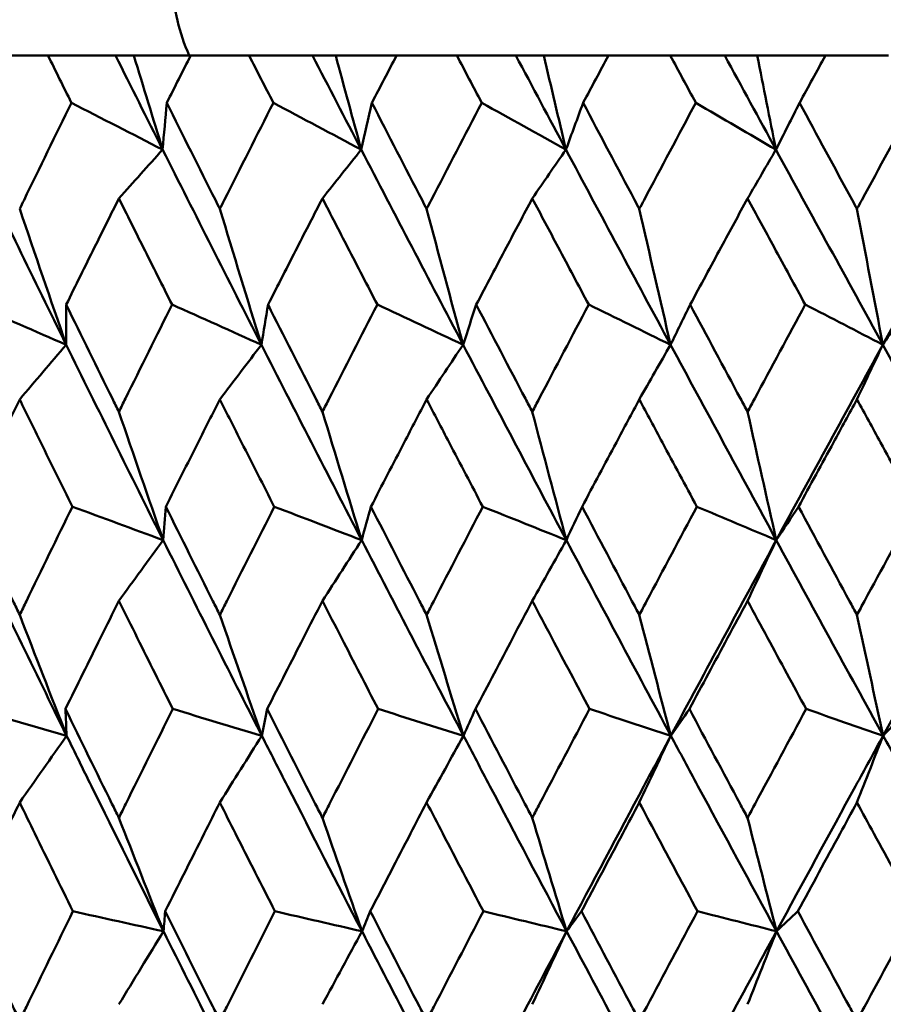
# Model space of a CAD drawing. Header units: millimetres. Extents: x 172 to 1631, y 500 to 2693.
# Tile 74 of 218: x 548.89 to 553.61, y 733.5 to 738.89. Entities that reach past the tile are written whole.
import ezdxf

# ---------------------------------------------------------------- set-up
doc = ezdxf.new("R2010")
doc.units = ezdxf.units.MM
doc.header["$LTSCALE"] = 10
doc.layers.add('Widoczne (ISO)', color=7, linetype='Continuous', lineweight=50)

msp = doc.modelspace()

# ---------------------------------------------------------------- linework, layer by layer
at = {"layer": 'Widoczne (ISO)'}
for p, q in [((549.0399, 738.6986), (548.7313, 738.6986)), ((549.0399, 738.6986), (549.4093, 738.6986)), ((549.4093, 738.6986), (549.5096, 738.6986)), ((549.5096, 738.6986), (549.8207, 738.6986)), ((550.1405, 738.6986), (549.8207, 738.6986)), ((550.1405, 738.6986), (550.4873, 738.6986)), ((550.4873, 738.6986), (550.6141, 738.6986)), ((550.6141, 738.6986), (550.9473, 738.6986)), ((551.2769, 738.6986), (550.9473, 738.6986)), ((551.2769, 738.6986), (551.5998, 738.6986)), ((551.5998, 738.6986), (551.7527, 738.6986)), ((551.7527, 738.6986), (552.1066, 738.6986)), ((552.4447, 738.6986), (552.1066, 738.6986)), ((552.4447, 738.6986), (552.7425, 738.6986)), ((552.7425, 738.6986), (552.9208, 738.6986)), ((552.9208, 738.6986), (553.294, 738.6986)), ((553.6394, 738.6986), (553.294, 738.6986))]:
    msp.add_line(p, q, dxfattribs=at)
msp.add_circle((559.2343, 768.6986), 50, dxfattribs=at)
msp.add_arc((550.7229, 739.1133), 1, 181.3146, 204.4982, dxfattribs=at)
for points, knots in [([(549.168, 738.4393), (549.1677, 738.4399), (549.1675, 738.4404), (549.1247, 738.5268), (549.0823, 738.6127), (549.0399, 738.6986)], [0.02951568, 0.02951568, 0.02951568, 0.02951568, 0.02969929, 0.02969929, 0.05939589, 0.05939589, 0.05939589, 0.05939589]), ([(549.8207, 738.6986), (549.7773, 738.6127), (549.734, 738.5268), (549.6905, 738.4404), (549.6902, 738.4399), (549.69, 738.4393)], [0, 0, 0, 0, 0.02969567, 0.02969567, 0.02988021, 0.02988021, 0.02988021, 0.02988021]), ([(550.273, 738.4393), (550.2727, 738.4399), (550.2725, 738.4404), (550.2282, 738.5268), (550.1843, 738.6127), (550.1405, 738.6986)], [0.02951568, 0.02951568, 0.02951568, 0.02951568, 0.02969929, 0.02969929, 0.05939589, 0.05939589, 0.05939589, 0.05939589]), ([(550.9473, 738.6986), (550.9025, 738.6127), (550.8578, 738.5268), (550.8129, 738.4404), (550.8127, 738.4399), (550.8124, 738.4393)], [0, 0, 0, 0, 0.02969567, 0.02969567, 0.02988021, 0.02988021, 0.02988021, 0.02988021]), ([(551.4134, 738.4393), (551.4131, 738.4399), (551.4128, 738.4404), (551.3673, 738.5268), (551.3221, 738.6127), (551.2769, 738.6986)], [0.02951568, 0.02951568, 0.02951568, 0.02951568, 0.02969929, 0.02969929, 0.05939589, 0.05939589, 0.05939589, 0.05939589]), ([(552.1066, 738.6986), (552.0606, 738.6127), (552.0147, 738.5268), (551.9686, 738.4404), (551.9683, 738.4399), (551.968, 738.4393)], [0, 0, 0, 0, 0.02969567, 0.02969567, 0.02988021, 0.02988021, 0.02988021, 0.02988021]), ([(552.5846, 738.4393), (552.5843, 738.4399), (552.5841, 738.4404), (552.5374, 738.5268), (552.491, 738.6127), (552.4447, 738.6986)], [0.02951568, 0.02951568, 0.02951568, 0.02951568, 0.02969929, 0.02969929, 0.05939589, 0.05939589, 0.05939589, 0.05939589]), ([(553.294, 738.6986), (553.247, 738.6127), (553.2001, 738.5268), (553.153, 738.4404), (553.1527, 738.4399), (553.1524, 738.4393)], [0, 0, 0, 0, 0.02969567, 0.02969567, 0.02988021, 0.02988021, 0.02988021, 0.02988021]), ([(548.8852, 737.8583), (548.8931, 737.8745), (548.9009, 737.8908), (548.9948, 738.0845), (549.0812, 738.2619), (549.168, 738.4393)], [0.0853813, 0.0853813, 0.0853813, 0.0853813, 0.09097809, 0.09097809, 0.15214536, 0.15214536, 0.15214536, 0.15214536]), ([(549.69, 738.4393), (549.7782, 738.262), (549.8668, 738.0847), (549.9638, 737.891), (549.972, 737.8746), (549.9802, 737.8583)], [0.0297954, 0.0297954, 0.0297954, 0.0297954, 0.09092493, 0.09092493, 0.09655955, 0.09655955, 0.09655955, 0.09655955]), ([(549.9802, 737.8583), (549.9884, 737.8745), (549.9965, 737.8908), (550.0938, 738.0845), (550.1832, 738.2619), (550.273, 738.4393)], [0.0853813, 0.0853813, 0.0853813, 0.0853813, 0.09097809, 0.09097809, 0.15214536, 0.15214536, 0.15214536, 0.15214536]), ([(550.8124, 738.4393), (550.9034, 738.262), (550.9948, 738.0847), (551.0949, 737.891), (551.1033, 737.8746), (551.1118, 737.8583)], [0.0297954, 0.0297954, 0.0297954, 0.0297954, 0.09092493, 0.09092493, 0.09655955, 0.09655955, 0.09655955, 0.09655955]), ([(551.1118, 737.8583), (551.1202, 737.8745), (551.1286, 737.8908), (551.2288, 738.0845), (551.3209, 738.2619), (551.4134, 738.4393)], [0.0853813, 0.0853813, 0.0853813, 0.0853813, 0.09097809, 0.09097809, 0.15214536, 0.15214536, 0.15214536, 0.15214536]), ([(551.968, 738.4393), (552.0616, 738.262), (552.1554, 738.0847), (552.2581, 737.891), (552.2667, 737.8746), (552.2754, 737.8583)], [0.0297954, 0.0297954, 0.0297954, 0.0297954, 0.09092493, 0.09092493, 0.09655955, 0.09655955, 0.09655955, 0.09655955]), ([(552.2754, 737.8583), (552.284, 737.8745), (552.2926, 737.8908), (552.3954, 738.0845), (552.4899, 738.2619), (552.5846, 738.4393)], [0.0853813, 0.0853813, 0.0853813, 0.0853813, 0.09097809, 0.09097809, 0.15214536, 0.15214536, 0.15214536, 0.15214536]), ([(553.1524, 738.4393), (553.248, 738.262), (553.3439, 738.0847), (553.4488, 737.891), (553.4576, 737.8746), (553.4665, 737.8583)], [0.0297954, 0.0297954, 0.0297954, 0.0297954, 0.09092493, 0.09092493, 0.09655955, 0.09655955, 0.09655955, 0.09655955]), ([(553.4665, 737.8583), (553.4753, 737.8745), (553.4841, 737.8908), (553.589, 738.0845), (553.6855, 738.2619), (553.7821, 738.4393)], [0.0853813, 0.0853813, 0.0853813, 0.0853813, 0.09097809, 0.09097809, 0.15214536, 0.15214536, 0.15214536, 0.15214536]), ([(549.4279, 737.916), (549.3836, 737.8271), (549.3394, 737.7382), (549.2433, 737.5444), (549.1915, 737.4396), (549.1398, 737.3347)], [0.03078053, 0.03078053, 0.03078053, 0.03078053, 0.06149921, 0.06149921, 0.09773041, 0.09773041, 0.09773041, 0.09773041]), ([(549.7187, 737.3347), (549.666, 737.4395), (549.6135, 737.5444), (549.5166, 737.7382), (549.4722, 737.8271), (549.4279, 737.916)], [0.02528165, 0.02528165, 0.02528165, 0.02528165, 0.06150593, 0.06150593, 0.09223152, 0.09223152, 0.09223152, 0.09223152]), ([(550.5417, 737.916), (550.4959, 737.8271), (550.4503, 737.7382), (550.3509, 737.5444), (550.2973, 737.4396), (550.2438, 737.3347)], [0.03078053, 0.03078053, 0.03078053, 0.03078053, 0.06149921, 0.06149921, 0.09773041, 0.09773041, 0.09773041, 0.09773041]), ([(550.842, 737.3347), (550.7877, 737.4395), (550.7334, 737.5444), (550.6334, 737.7382), (550.5875, 737.8271), (550.5417, 737.916)], [0.02528165, 0.02528165, 0.02528165, 0.02528165, 0.06150593, 0.06150593, 0.09223152, 0.09223152, 0.09223152, 0.09223152]), ([(551.6899, 737.916), (551.6428, 737.8271), (551.5958, 737.7382), (551.4936, 737.5444), (551.4384, 737.4396), (551.3833, 737.3347)], [0.03078053, 0.03078053, 0.03078053, 0.03078053, 0.06149921, 0.06149921, 0.09773041, 0.09773041, 0.09773041, 0.09773041]), ([(551.9985, 737.3347), (551.9427, 737.4395), (551.8869, 737.5444), (551.7841, 737.7382), (551.737, 737.8271), (551.6899, 737.916)], [0.02528165, 0.02528165, 0.02528165, 0.02528165, 0.06150593, 0.06150593, 0.09223152, 0.09223152, 0.09223152, 0.09223152]), ([(552.8678, 737.916), (552.8196, 737.8271), (552.7715, 737.7382), (552.6668, 737.5444), (552.6103, 737.4396), (552.5538, 737.3347)], [0.03078053, 0.03078053, 0.03078053, 0.03078053, 0.06149921, 0.06149921, 0.09773041, 0.09773041, 0.09773041, 0.09773041]), ([(553.1835, 737.3347), (553.1264, 737.4395), (553.0694, 737.5444), (552.9642, 737.7382), (552.916, 737.8271), (552.8678, 737.916)], [0.02528165, 0.02528165, 0.02528165, 0.02528165, 0.06150593, 0.06150593, 0.09223152, 0.09223152, 0.09223152, 0.09223152]), ([(549.1398, 737.3347), (549.2235, 737.1632), (549.3076, 736.9916), (549.404, 736.7958), (549.4159, 736.7716), (549.4279, 736.7473)], [0.02983351, 0.02983351, 0.02983351, 0.02983351, 0.0889495, 0.0889495, 0.09731113, 0.09731113, 0.09731113, 0.09731113]), ([(549.4279, 736.7473), (549.4398, 736.7715), (549.4517, 736.7956), (549.5483, 736.9914), (549.6333, 737.1631), (549.7187, 737.3347)], [0.0806421, 0.0806421, 0.0806421, 0.0806421, 0.08897282, 0.08897282, 0.14811965, 0.14811965, 0.14811965, 0.14811965]), ([(550.2438, 737.3347), (550.3305, 737.1632), (550.4174, 736.9916), (550.517, 736.7958), (550.5294, 736.7716), (550.5417, 736.7473)], [0.02983351, 0.02983351, 0.02983351, 0.02983351, 0.0889495, 0.0889495, 0.09731113, 0.09731113, 0.09731113, 0.09731113]), ([(550.5417, 736.7473), (550.554, 736.7715), (550.5663, 736.7956), (550.6661, 736.9914), (550.7539, 737.1631), (550.842, 737.3347)], [0.0806421, 0.0806421, 0.0806421, 0.0806421, 0.08897282, 0.08897282, 0.14811965, 0.14811965, 0.14811965, 0.14811965]), ([(551.3833, 737.3347), (551.4725, 737.1632), (551.562, 736.9916), (551.6645, 736.7958), (551.6772, 736.7716), (551.6899, 736.7473)], [0.02983351, 0.02983351, 0.02983351, 0.02983351, 0.0889495, 0.0889495, 0.09731113, 0.09731113, 0.09731113, 0.09731113]), ([(551.6899, 736.7473), (551.7025, 736.7715), (551.7152, 736.7956), (551.8178, 736.9914), (551.908, 737.1631), (551.9985, 737.3347)], [0.0806421, 0.0806421, 0.0806421, 0.0806421, 0.08897282, 0.08897282, 0.14811965, 0.14811965, 0.14811965, 0.14811965]), ([(552.5538, 737.3347), (552.6453, 737.1632), (552.7369, 736.9916), (552.8418, 736.7958), (552.8548, 736.7716), (552.8678, 736.7473)], [0.02983351, 0.02983351, 0.02983351, 0.02983351, 0.0889495, 0.0889495, 0.09731113, 0.09731113, 0.09731113, 0.09731113]), ([(552.8678, 736.7473), (552.8807, 736.7715), (552.8937, 736.7956), (552.9987, 736.9914), (553.091, 737.1631), (553.1835, 737.3347)], [0.0806421, 0.0806421, 0.0806421, 0.0806421, 0.08897282, 0.08897282, 0.14811965, 0.14811965, 0.14811965, 0.14811965]), ([(548.8852, 736.8156), (548.8469, 736.7372), (548.8087, 736.6587), (548.7136, 736.4629), (548.6568, 736.3455), (548.6001, 736.2282)], [0.03448054, 0.03448054, 0.03448054, 0.03448054, 0.06157222, 0.06157222, 0.10209717, 0.10209717, 0.10209717, 0.10209717]), ([(549.1732, 736.2282), (549.1154, 736.3455), (549.0578, 736.4629), (548.9619, 736.6587), (548.9235, 736.7372), (548.8852, 736.8156)], [0.02104899, 0.02104899, 0.02104899, 0.02104899, 0.0615671, 0.0615671, 0.08866561, 0.08866561, 0.08866561, 0.08866561]), ([(549.9802, 736.8156), (549.9406, 736.7372), (549.901, 736.6587), (549.8024, 736.4629), (549.7435, 736.3455), (549.6847, 736.2282)], [0.03448054, 0.03448054, 0.03448054, 0.03448054, 0.06157222, 0.06157222, 0.10209717, 0.10209717, 0.10209717, 0.10209717]), ([(550.2784, 736.2282), (550.2186, 736.3455), (550.1589, 736.4629), (550.0596, 736.6587), (550.0199, 736.7372), (549.9802, 736.8156)], [0.02104899, 0.02104899, 0.02104899, 0.02104899, 0.0615671, 0.0615671, 0.08866561, 0.08866561, 0.08866561, 0.08866561]), ([(551.1118, 736.8156), (551.0709, 736.7372), (551.0301, 736.6587), (550.9284, 736.4629), (550.8676, 736.3455), (550.807, 736.2282)], [0.03448054, 0.03448054, 0.03448054, 0.03448054, 0.06157222, 0.06157222, 0.10209717, 0.10209717, 0.10209717, 0.10209717]), ([(551.4189, 736.2282), (551.3574, 736.3455), (551.2959, 736.4629), (551.1936, 736.6587), (551.1527, 736.7372), (551.1118, 736.8156)], [0.02104899, 0.02104899, 0.02104899, 0.02104899, 0.0615671, 0.0615671, 0.08866561, 0.08866561, 0.08866561, 0.08866561]), ([(552.2754, 736.8156), (552.2335, 736.7372), (552.1916, 736.6587), (552.0872, 736.4629), (552.0248, 736.3455), (551.9625, 736.2282)], [0.03448054, 0.03448054, 0.03448054, 0.03448054, 0.06157222, 0.06157222, 0.10209717, 0.10209717, 0.10209717, 0.10209717]), ([(552.5903, 736.2282), (552.5272, 736.3455), (552.4643, 736.4629), (552.3593, 736.6587), (552.3174, 736.7372), (552.2754, 736.8156)], [0.02104899, 0.02104899, 0.02104899, 0.02104899, 0.0615671, 0.0615671, 0.08866561, 0.08866561, 0.08866561, 0.08866561]), ([(553.4665, 736.8156), (553.4236, 736.7372), (553.3808, 736.6587), (553.2742, 736.4629), (553.2104, 736.3455), (553.1467, 736.2282)], [0.03448054, 0.03448054, 0.03448054, 0.03448054, 0.06157222, 0.06157222, 0.10209717, 0.10209717, 0.10209717, 0.10209717]), ([(553.7879, 736.2282), (553.7236, 736.3455), (553.6593, 736.4629), (553.5522, 736.6587), (553.5093, 736.7372), (553.4665, 736.8156)], [0.02104899, 0.02104899, 0.02104899, 0.02104899, 0.0615671, 0.0615671, 0.08866561, 0.08866561, 0.08866561, 0.08866561]), ([(548.6001, 736.2282), (548.6826, 736.056), (548.7654, 735.8838), (548.8608, 735.6863), (548.873, 735.6611), (548.8852, 735.6359)], [0.02530969, 0.02530969, 0.02530969, 0.02530969, 0.08465152, 0.08465152, 0.09334823, 0.09334823, 0.09334823, 0.09334823]), ([(548.8852, 735.6359), (548.8974, 735.661), (548.9096, 735.6862), (549.0052, 735.8836), (549.089, 736.0559), (549.1732, 736.2282)], [0.07597559, 0.07597559, 0.07597559, 0.07597559, 0.08464777, 0.08464777, 0.14401425, 0.14401425, 0.14401425, 0.14401425]), ([(549.6847, 736.2282), (549.7702, 736.056), (549.8561, 735.8838), (549.9549, 735.6863), (549.9676, 735.6611), (549.9802, 735.6359)], [0.02530969, 0.02530969, 0.02530969, 0.02530969, 0.08465152, 0.08465152, 0.09334823, 0.09334823, 0.09334823, 0.09334823]), ([(549.9802, 735.6359), (549.9928, 735.661), (550.0055, 735.6862), (550.1045, 735.8836), (550.1913, 736.0559), (550.2784, 736.2282)], [0.07597559, 0.07597559, 0.07597559, 0.07597559, 0.08464777, 0.08464777, 0.14401425, 0.14401425, 0.14401425, 0.14401425]), ([(550.807, 736.2282), (550.8952, 736.056), (550.9838, 735.8838), (551.0857, 735.6863), (551.0987, 735.6611), (551.1118, 735.6359)], [0.02530969, 0.02530969, 0.02530969, 0.02530969, 0.08465152, 0.08465152, 0.09334823, 0.09334823, 0.09334823, 0.09334823]), ([(551.1118, 735.6359), (551.1248, 735.661), (551.1378, 735.6862), (551.2399, 735.8836), (551.3293, 736.0559), (551.4189, 736.2282)], [0.07597559, 0.07597559, 0.07597559, 0.07597559, 0.08464777, 0.08464777, 0.14401425, 0.14401425, 0.14401425, 0.14401425]), ([(551.9625, 736.2282), (552.0531, 736.056), (552.1441, 735.8838), (552.2487, 735.6863), (552.262, 735.6611), (552.2754, 735.6359)], [0.02530969, 0.02530969, 0.02530969, 0.02530969, 0.08465152, 0.08465152, 0.09334823, 0.09334823, 0.09334823, 0.09334823]), ([(552.2754, 735.6359), (552.2887, 735.661), (552.3021, 735.6862), (552.4068, 735.8836), (552.4984, 736.0559), (552.5903, 736.2282)], [0.07597559, 0.07597559, 0.07597559, 0.07597559, 0.08464777, 0.08464777, 0.14401425, 0.14401425, 0.14401425, 0.14401425]), ([(553.1467, 736.2282), (553.2394, 736.056), (553.3323, 735.8838), (553.4392, 735.6863), (553.4528, 735.6611), (553.4665, 735.6359)], [0.02530969, 0.02530969, 0.02530969, 0.02530969, 0.08465152, 0.08465152, 0.09334823, 0.09334823, 0.09334823, 0.09334823]), ([(553.4665, 735.6359), (553.4801, 735.661), (553.4937, 735.6862), (553.6007, 735.8836), (553.6942, 736.0559), (553.7879, 736.2282)], [0.07597559, 0.07597559, 0.07597559, 0.07597559, 0.08464777, 0.08464777, 0.14401425, 0.14401425, 0.14401425, 0.14401425]), ([(549.4279, 735.7129), (549.3943, 735.6452), (549.3608, 735.5776), (549.2632, 735.3802), (549.1993, 735.2504), (549.1356, 735.1207)], [0.03825175, 0.03825175, 0.03825175, 0.03825175, 0.06160817, 0.06160817, 0.10638617, 0.10638617, 0.10638617, 0.10638617]), ([(549.723, 735.1207), (549.6581, 735.2504), (549.5933, 735.3801), (549.4951, 735.5775), (549.4615, 735.6452), (549.4279, 735.7129)], [0.01681985, 0.01681985, 0.01681985, 0.01681985, 0.06159108, 0.06159108, 0.08495433, 0.08495433, 0.08495433, 0.08495433]), ([(550.5417, 735.7129), (550.507, 735.6452), (550.4724, 735.5776), (550.3715, 735.3802), (550.3054, 735.2504), (550.2394, 735.1207)], [0.03825175, 0.03825175, 0.03825175, 0.03825175, 0.06160817, 0.06160817, 0.10638617, 0.10638617, 0.10638617, 0.10638617]), ([(550.8465, 735.1207), (550.7795, 735.2504), (550.7126, 735.3801), (550.6112, 735.5775), (550.5764, 735.6452), (550.5417, 735.7129)], [0.01681985, 0.01681985, 0.01681985, 0.01681985, 0.06159108, 0.06159108, 0.08495433, 0.08495433, 0.08495433, 0.08495433]), ([(551.6899, 735.7129), (551.6542, 735.6452), (551.6186, 735.5776), (551.5148, 735.3802), (551.4467, 735.2504), (551.3788, 735.1207)], [0.03825175, 0.03825175, 0.03825175, 0.03825175, 0.06160817, 0.06160817, 0.10638617, 0.10638617, 0.10638617, 0.10638617]), ([(552.0031, 735.1207), (551.9342, 735.2504), (551.8656, 735.3801), (551.7613, 735.5775), (551.7256, 735.6452), (551.6899, 735.7129)], [0.01681985, 0.01681985, 0.01681985, 0.01681985, 0.06159108, 0.06159108, 0.08495433, 0.08495433, 0.08495433, 0.08495433]), ([(552.8678, 735.7129), (552.8313, 735.6452), (552.7948, 735.5776), (552.6885, 735.3802), (552.6188, 735.2504), (552.5492, 735.1207)], [0.03825175, 0.03825175, 0.03825175, 0.03825175, 0.06160817, 0.06160817, 0.10638617, 0.10638617, 0.10638617, 0.10638617]), ([(553.1882, 735.1207), (553.1178, 735.2504), (553.0476, 735.3801), (552.9409, 735.5775), (552.9043, 735.6452), (552.8678, 735.7129)], [0.01681985, 0.01681985, 0.01681985, 0.01681985, 0.06159108, 0.06159108, 0.08495433, 0.08495433, 0.08495433, 0.08495433]), ([(549.1356, 735.1207), (549.22, 734.9477), (549.3048, 734.7747), (549.4026, 734.5761), (549.4153, 734.5505), (549.4279, 734.5249)], [0.02053386, 0.02053386, 0.02053386, 0.02053386, 0.08016461, 0.08016461, 0.08898694, 0.08898694, 0.08898694, 0.08898694]), ([(549.4279, 734.5249), (549.4405, 734.5504), (549.4531, 734.576), (549.5511, 734.7746), (549.6369, 734.9476), (549.723, 735.1207)], [0.07138254, 0.07138254, 0.07138254, 0.07138254, 0.08018544, 0.08018544, 0.13983561, 0.13983561, 0.13983561, 0.13983561]), ([(550.2394, 735.1207), (550.3268, 734.9477), (550.4146, 734.7747), (550.5156, 734.5761), (550.5287, 734.5505), (550.5417, 734.5249)], [0.02053386, 0.02053386, 0.02053386, 0.02053386, 0.08016461, 0.08016461, 0.08898694, 0.08898694, 0.08898694, 0.08898694]), ([(550.5417, 734.5249), (550.5547, 734.5504), (550.5678, 734.576), (550.6691, 734.7746), (550.7576, 734.9476), (550.8465, 735.1207)], [0.07138254, 0.07138254, 0.07138254, 0.07138254, 0.08018544, 0.08018544, 0.13983561, 0.13983561, 0.13983561, 0.13983561]), ([(551.3788, 735.1207), (551.4688, 734.9477), (551.5591, 734.7747), (551.6631, 734.5761), (551.6765, 734.5505), (551.6899, 734.5249)], [0.02053386, 0.02053386, 0.02053386, 0.02053386, 0.08016461, 0.08016461, 0.08898694, 0.08898694, 0.08898694, 0.08898694]), ([(551.6899, 734.5249), (551.7033, 734.5504), (551.7166, 734.576), (551.8208, 734.7746), (551.9118, 734.9476), (552.0031, 735.1207)], [0.07138254, 0.07138254, 0.07138254, 0.07138254, 0.08018544, 0.08018544, 0.13983561, 0.13983561, 0.13983561, 0.13983561]), ([(552.5492, 735.1207), (552.6414, 734.9477), (552.7339, 734.7747), (552.8403, 734.5761), (552.8541, 734.5505), (552.8678, 734.5249)], [0.02053386, 0.02053386, 0.02053386, 0.02053386, 0.08016461, 0.08016461, 0.08898694, 0.08898694, 0.08898694, 0.08898694]), ([(552.8678, 734.5249), (552.8815, 734.5504), (552.8952, 734.576), (553.0018, 734.7746), (553.0949, 734.9476), (553.1882, 735.1207)], [0.07138254, 0.07138254, 0.07138254, 0.07138254, 0.08018544, 0.08018544, 0.13983561, 0.13983561, 0.13983561, 0.13983561]), ([(549.672, 733.9037), (549.5396, 734.1687), (549.4082, 734.4337), (549.2323, 734.7906), (549.1871, 734.8825), (549.1419, 734.9745)], [0.3692784, 0.3692784, 0.3692784, 0.3692784, 0.4608442, 0.4608442, 0.492629, 0.492629, 0.492629, 0.492629]), ([(550.7581, 733.9037), (550.6214, 734.1687), (550.4854, 734.4337), (550.3034, 734.7906), (550.2565, 734.8825), (550.2098, 734.9745)], [0.3692784, 0.3692784, 0.3692784, 0.3692784, 0.4608442, 0.4608442, 0.492629, 0.492629, 0.492629, 0.492629]), ([(551.8777, 733.9037), (551.7371, 734.1687), (551.5972, 734.4337), (551.4097, 734.7906), (551.3614, 734.8825), (551.3133, 734.9745)], [0.3692784, 0.3692784, 0.3692784, 0.3692784, 0.4608442, 0.4608442, 0.492629, 0.492629, 0.492629, 0.492629]), ([(551.8777, 733.9037), (552.018, 734.1687), (552.1589, 734.4337), (552.3496, 734.7906), (552.3988, 734.8825), (552.448, 734.9745)], [0.3692784, 0.3692784, 0.3692784, 0.3692784, 0.4608442, 0.4608442, 0.492629, 0.492629, 0.492629, 0.492629]), ([(553.0263, 733.9037), (552.8824, 734.1687), (552.7391, 734.4337), (552.5469, 734.7906), (552.4974, 734.8825), (552.448, 734.9745)], [0.3692784, 0.3692784, 0.3692784, 0.3692784, 0.4608442, 0.4608442, 0.492629, 0.492629, 0.492629, 0.492629]), ([(553.0263, 733.9037), (553.1699, 734.1687), (553.3141, 734.4337), (553.5089, 734.7906), (553.5592, 734.8825), (553.6096, 734.9745)], [0.3692784, 0.3692784, 0.3692784, 0.3692784, 0.4608442, 0.4608442, 0.492629, 0.492629, 0.492629, 0.492629]), ([(554.1994, 733.9037), (554.0528, 734.1687), (553.9066, 734.4337), (553.7105, 734.7906), (553.66, 734.8825), (553.6096, 734.9745)], [0.3692784, 0.3692784, 0.3692784, 0.3692784, 0.4608442, 0.4608442, 0.492629, 0.492629, 0.492629, 0.492629]), ([(548.8852, 734.6087), (548.8577, 734.5522), (548.8302, 734.4957), (548.7339, 734.2972), (548.6653, 734.1552), (548.5969, 734.0132)], [0.04208868, 0.04208868, 0.04208868, 0.04208868, 0.06158988, 0.06158988, 0.11059803, 0.11059803, 0.11059803, 0.11059803]), ([(549.1765, 734.0132), (549.1067, 734.1552), (549.0372, 734.2971), (548.9403, 734.4956), (548.9127, 734.5522), (548.8852, 734.6087)], [0.01259731, 0.01259731, 0.01259731, 0.01259731, 0.06159863, 0.06159863, 0.08110666, 0.08110666, 0.08110666, 0.08110666]), ([(549.9802, 734.6087), (549.9517, 734.5522), (549.9233, 734.4957), (549.8234, 734.2972), (549.7523, 734.1552), (549.6813, 734.0132)], [0.04208868, 0.04208868, 0.04208868, 0.04208868, 0.06158988, 0.06158988, 0.11059803, 0.11059803, 0.11059803, 0.11059803]), ([(550.2818, 734.0132), (550.2096, 734.1552), (550.1376, 734.2971), (550.0373, 734.4956), (550.0087, 734.5522), (549.9802, 734.6087)], [0.01259731, 0.01259731, 0.01259731, 0.01259731, 0.06159863, 0.06159863, 0.08110666, 0.08110666, 0.08110666, 0.08110666]), ([(551.1118, 734.6087), (551.0824, 734.5522), (551.0531, 734.4957), (550.9501, 734.2972), (550.8767, 734.1552), (550.8035, 734.0132)], [0.04208868, 0.04208868, 0.04208868, 0.04208868, 0.06158988, 0.06158988, 0.11059803, 0.11059803, 0.11059803, 0.11059803]), ([(551.4224, 734.0132), (551.3481, 734.1552), (551.274, 734.2971), (551.1706, 734.4956), (551.1412, 734.5522), (551.1118, 734.6087)], [0.01259731, 0.01259731, 0.01259731, 0.01259731, 0.06159863, 0.06159863, 0.08110666, 0.08110666, 0.08110666, 0.08110666]), ([(552.2754, 734.6087), (552.2453, 734.5522), (552.2152, 734.4957), (552.1095, 734.2972), (552.0341, 734.1552), (551.9589, 734.0132)], [0.04208868, 0.04208868, 0.04208868, 0.04208868, 0.06158988, 0.06158988, 0.11059803, 0.11059803, 0.11059803, 0.11059803]), ([(552.5939, 734.0132), (552.5178, 734.1552), (552.4417, 734.2971), (552.3357, 734.4956), (552.3055, 734.5522), (552.2754, 734.6087)], [0.01259731, 0.01259731, 0.01259731, 0.01259731, 0.06159863, 0.06159863, 0.08110666, 0.08110666, 0.08110666, 0.08110666]), ([(553.4665, 734.6087), (553.4357, 734.5522), (553.4049, 734.4957), (553.297, 734.2972), (553.2199, 734.1552), (553.143, 734.0132)], [0.04208868, 0.04208868, 0.04208868, 0.04208868, 0.06158988, 0.06158988, 0.11059803, 0.11059803, 0.11059803, 0.11059803]), ([(553.7916, 734.0132), (553.7139, 734.1552), (553.6363, 734.2971), (553.5281, 734.4956), (553.4973, 734.5522), (553.4665, 734.6087)], [0.01259731, 0.01259731, 0.01259731, 0.01259731, 0.06159863, 0.06159863, 0.08110666, 0.08110666, 0.08110666, 0.08110666]), ([(548.5969, 734.0132), (548.6803, 733.8391), (548.7641, 733.6651), (548.8607, 733.4658), (548.8729, 733.4405), (548.8852, 733.4152)], [0.01556037, 0.01556037, 0.01556037, 0.01556037, 0.07555527, 0.07555527, 0.08428623, 0.08428623, 0.08428623, 0.08428623]), ([(548.8852, 733.4152), (548.8975, 733.4404), (548.9097, 733.4657), (549.0065, 733.665), (549.0913, 733.8391), (549.1765, 734.0132)], [0.06686277, 0.06686277, 0.06686277, 0.06686277, 0.07557848, 0.07557848, 0.13558897, 0.13558897, 0.13558897, 0.13558897]), ([(549.6813, 734.0132), (549.7679, 733.8391), (549.8548, 733.6651), (549.9548, 733.4658), (549.9675, 733.4405), (549.9802, 733.4152)], [0.01556037, 0.01556037, 0.01556037, 0.01556037, 0.07555527, 0.07555527, 0.08428623, 0.08428623, 0.08428623, 0.08428623]), ([(549.9802, 733.4152), (549.9929, 733.4404), (550.0056, 733.4657), (550.1059, 733.665), (550.1937, 733.8391), (550.2818, 734.0132)], [0.06686277, 0.06686277, 0.06686277, 0.06686277, 0.07557848, 0.07557848, 0.13558897, 0.13558897, 0.13558897, 0.13558897]), ([(550.8035, 734.0132), (550.8928, 733.8391), (550.9825, 733.6651), (551.0856, 733.4658), (551.0987, 733.4405), (551.1118, 733.4152)], [0.01556037, 0.01556037, 0.01556037, 0.01556037, 0.07555527, 0.07555527, 0.08428623, 0.08428623, 0.08428623, 0.08428623]), ([(551.1118, 733.4152), (551.1249, 733.4404), (551.138, 733.4657), (551.2413, 733.665), (551.3317, 733.8391), (551.4224, 734.0132)], [0.06686277, 0.06686277, 0.06686277, 0.06686277, 0.07557848, 0.07557848, 0.13558897, 0.13558897, 0.13558897, 0.13558897]), ([(551.9589, 734.0132), (552.0506, 733.8391), (552.1427, 733.6651), (552.2485, 733.4658), (552.2619, 733.4405), (552.2754, 733.4152)], [0.01556037, 0.01556037, 0.01556037, 0.01556037, 0.07555527, 0.07555527, 0.08428623, 0.08428623, 0.08428623, 0.08428623]), ([(552.2754, 733.4152), (552.2888, 733.4404), (552.3023, 733.4657), (552.4082, 733.665), (552.501, 733.8391), (552.5939, 734.0132)], [0.06686277, 0.06686277, 0.06686277, 0.06686277, 0.07557848, 0.07557848, 0.13558897, 0.13558897, 0.13558897, 0.13558897]), ([(553.143, 734.0132), (553.2368, 733.8391), (553.3309, 733.6651), (553.439, 733.4658), (553.4527, 733.4405), (553.4665, 733.4152)], [0.01556037, 0.01556037, 0.01556037, 0.01556037, 0.07555527, 0.07555527, 0.08428623, 0.08428623, 0.08428623, 0.08428623]), ([(553.4665, 733.4152), (553.4802, 733.4404), (553.4939, 733.4657), (553.6021, 733.665), (553.6968, 733.8391), (553.7916, 734.0132)], [0.06686277, 0.06686277, 0.06686277, 0.06686277, 0.07557848, 0.07557848, 0.13558897, 0.13558897, 0.13558897, 0.13558897])]:
    msp.add_open_spline(points, degree=3, knots=knots, dxfattribs=at)
for points in [[(549.6673, 738.1832), (549.581, 738.355), (549.495, 738.5269), (549.4093, 738.6986)], [(549.5096, 738.6986), (549.5619, 738.5265), (549.6145, 738.3547), (549.6673, 738.1832)], [(550.7539, 738.1832), (550.6648, 738.355), (550.5759, 738.5269), (550.4873, 738.6986)], [(550.6141, 738.6986), (550.6605, 738.5265), (550.7071, 738.3547), (550.7539, 738.1832)], [(551.874, 738.1832), (551.7824, 738.355), (551.691, 738.5269), (551.5998, 738.6986)], [(551.7527, 738.6986), (551.793, 738.5265), (551.8334, 738.3547), (551.874, 738.1832)], [(553.0232, 738.1832), (552.9294, 738.355), (552.8359, 738.5269), (552.7425, 738.6986)], [(552.9208, 738.6986), (552.9548, 738.5265), (552.9889, 738.3547), (553.0232, 738.1832)], [(549.6673, 738.1832), (549.5009, 738.2685), (549.3345, 738.3539), (549.168, 738.4393)], [(549.6673, 738.1832), (549.6747, 738.2685), (549.6823, 738.3539), (549.69, 738.4393)], [(550.7539, 738.1832), (550.5937, 738.2685), (550.4334, 738.3539), (550.273, 738.4393)], [(550.7539, 738.1832), (550.7733, 738.2685), (550.7928, 738.3539), (550.8124, 738.4393)], [(551.874, 738.1832), (551.7205, 738.2685), (551.567, 738.3539), (551.4134, 738.4393)], [(551.874, 738.1832), (551.9053, 738.2685), (551.9366, 738.3539), (551.968, 738.4393)], [(553.0232, 738.1832), (552.8771, 738.2685), (552.7309, 738.3539), (552.5846, 738.4393)], [(553.0232, 738.1832), (553.0662, 738.2685), (553.1092, 738.3539), (553.1524, 738.4393)], [(549.1395, 737.1151), (548.9642, 737.4713), (548.7905, 737.8273), (548.6184, 738.1832)], [(549.4279, 737.916), (549.5076, 738.0052), (549.5875, 738.0942), (549.6673, 738.1832)], [(550.2076, 737.1151), (550.0261, 737.4713), (549.846, 737.8273), (549.6673, 738.1832)], [(550.5417, 737.916), (550.6124, 738.0052), (550.6832, 738.0942), (550.7539, 738.1832)], [(551.3113, 737.1151), (551.1244, 737.4713), (550.9385, 737.8273), (550.7539, 738.1832)], [(551.6899, 737.916), (551.7512, 738.0052), (551.8126, 738.0942), (551.874, 738.1832)], [(552.4464, 737.1151), (552.2546, 737.4713), (552.0638, 737.8273), (551.874, 738.1832)], [(552.8678, 737.916), (552.9196, 738.0052), (552.9714, 738.0942), (553.0232, 738.1832)], [(553.6082, 737.1151), (553.4124, 737.4713), (553.2174, 737.8273), (553.0232, 738.1832)], [(553.6082, 737.1151), (553.8034, 737.4713), (553.9997, 737.8273), (554.1969, 738.1832)], [(548.8852, 737.8583), (548.9694, 737.6099), (549.0542, 737.3622), (549.1395, 737.1151)], [(549.9802, 737.8583), (550.0556, 737.6099), (550.1314, 737.3622), (550.2076, 737.1151)], [(551.1118, 737.8583), (551.1779, 737.6099), (551.2444, 737.3622), (551.3113, 737.1151)], [(552.2754, 737.8583), (552.332, 737.6099), (552.389, 737.3622), (552.4464, 737.1151)], [(553.4665, 737.8583), (553.5134, 737.6099), (553.5607, 737.3622), (553.6082, 737.1151)], [(549.1395, 737.1151), (548.9706, 737.1883), (548.8018, 737.2615), (548.6329, 737.3347)], [(549.1395, 737.1151), (549.1395, 737.1883), (549.1396, 737.2615), (549.1398, 737.3347)], [(550.2076, 737.1151), (550.0446, 737.1883), (549.8817, 737.2615), (549.7187, 737.3347)], [(550.2076, 737.1151), (550.2196, 737.1883), (550.2317, 737.2615), (550.2438, 737.3347)], [(551.3113, 737.1151), (551.1549, 737.1883), (550.9985, 737.2615), (550.842, 737.3347)], [(551.3113, 737.1151), (551.3353, 737.1883), (551.3593, 737.2615), (551.3833, 737.3347)], [(552.4464, 737.1151), (552.2971, 737.1883), (552.1478, 737.2615), (551.9985, 737.3347)], [(552.4464, 737.1151), (552.4821, 737.1883), (552.5179, 737.2615), (552.5538, 737.3347)], [(553.6082, 737.1151), (553.4667, 737.1883), (553.3251, 737.2615), (553.1835, 737.3347)], [(553.6082, 737.1151), (553.6556, 737.1883), (553.7031, 737.2615), (553.7507, 737.3347)], [(548.8852, 736.8156), (548.9699, 736.9156), (549.0547, 737.0154), (549.1395, 737.1151)], [(549.6701, 736.0453), (549.4918, 736.4019), (549.3149, 736.7586), (549.1395, 737.1151)], [(549.9802, 736.8156), (550.056, 736.9156), (550.1318, 737.0154), (550.2076, 737.1151)], [(550.7564, 736.0453), (550.5722, 736.4019), (550.3892, 736.7586), (550.2076, 737.1151)], [(551.1118, 736.8156), (551.1783, 736.9156), (551.2448, 737.0154), (551.3113, 737.1151)], [(551.8762, 736.0453), (551.6868, 736.4019), (551.4985, 736.7586), (551.3113, 737.1151)], [(552.2754, 736.8156), (552.3324, 736.9156), (552.3893, 737.0154), (552.4464, 737.1151)], [(553.025, 736.0453), (552.8312, 736.4019), (552.6383, 736.7586), (552.4464, 737.1151)], [(553.025, 736.0453), (553.2183, 736.4019), (553.4127, 736.7586), (553.6082, 737.1151)], [(553.4665, 736.8156), (553.5137, 736.9156), (553.5609, 737.0154), (553.6082, 737.1151)], [(554.1984, 736.0453), (554.0009, 736.4019), (553.8042, 736.7586), (553.6082, 737.1151)], [(549.4279, 736.7473), (549.5082, 736.5127), (549.5889, 736.2787), (549.6701, 736.0453)], [(550.5417, 736.7473), (550.6129, 736.5127), (550.6845, 736.2787), (550.7564, 736.0453)], [(551.6899, 736.7473), (551.7517, 736.5127), (551.8138, 736.2787), (551.8762, 736.0453)], [(552.8678, 736.7473), (552.9199, 736.5127), (552.9724, 736.2787), (553.025, 736.0453)], [(549.6701, 736.0453), (549.5045, 736.1062), (549.3388, 736.1672), (549.1732, 736.2282)], [(549.6701, 736.0453), (549.6749, 736.1062), (549.6798, 736.1672), (549.6847, 736.2282)], [(550.7564, 736.0453), (550.5971, 736.1062), (550.4377, 736.1672), (550.2784, 736.2282)], [(550.7564, 736.0453), (550.7732, 736.1062), (550.7901, 736.1672), (550.807, 736.2282)], [(551.8762, 736.0453), (551.7238, 736.1062), (551.5714, 736.1672), (551.4189, 736.2282)], [(551.8762, 736.0453), (551.9049, 736.1062), (551.9337, 736.1672), (551.9625, 736.2282)], [(553.025, 736.0453), (552.8801, 736.1062), (552.7352, 736.1672), (552.5903, 736.2282)], [(553.025, 736.0453), (553.0655, 736.1062), (553.1061, 736.1672), (553.1467, 736.2282)], [(549.1419, 734.9745), (548.9669, 735.3314), (548.7934, 735.6883), (548.6215, 736.0453)], [(549.4279, 735.7129), (549.5086, 735.8238), (549.5893, 735.9346), (549.6701, 736.0453)], [(550.2098, 734.9745), (550.0285, 735.3314), (549.8486, 735.6883), (549.6701, 736.0453)], [(550.5417, 735.7129), (550.6132, 735.8238), (550.6848, 735.9346), (550.7564, 736.0453)], [(551.3133, 734.9745), (551.1265, 735.3314), (550.9408, 735.6883), (550.7564, 736.0453)], [(551.6899, 735.7129), (551.7519, 735.8238), (551.8141, 735.9346), (551.8762, 736.0453)], [(552.448, 734.9745), (552.2564, 735.3314), (552.0658, 735.6883), (551.8762, 736.0453)], [(552.448, 734.9745), (552.6392, 735.3314), (552.8316, 735.6883), (553.025, 736.0453)], [(552.8678, 735.7129), (552.9202, 735.8238), (552.9726, 735.9346), (553.025, 736.0453)], [(553.6096, 734.9745), (553.4139, 735.3314), (553.219, 735.6883), (553.025, 736.0453)], [(553.6096, 734.9745), (553.8049, 735.3314), (554.0012, 735.6883), (554.1984, 736.0453)], [(548.8852, 735.6359), (548.9704, 735.4149), (549.056, 735.1944), (549.1419, 734.9745)], [(549.9802, 735.6359), (550.0564, 735.4149), (550.1329, 735.1944), (550.2098, 734.9745)], [(551.1118, 735.6359), (551.1786, 735.4149), (551.2458, 735.1944), (551.3133, 734.9745)], [(552.2754, 735.6359), (552.3327, 735.4149), (552.3902, 735.1944), (552.448, 734.9745)], [(553.4665, 735.6359), (553.5139, 735.4149), (553.5616, 735.1944), (553.6096, 734.9745)], [(549.1419, 734.9745), (548.9737, 735.0232), (548.8054, 735.072), (548.637, 735.1207)], [(549.1419, 734.9745), (549.1398, 735.0232), (549.1376, 735.072), (549.1356, 735.1207)], [(550.2098, 734.9745), (550.0475, 735.0232), (549.8853, 735.072), (549.723, 735.1207)], [(550.2098, 734.9745), (550.2197, 735.0232), (550.2295, 735.072), (550.2394, 735.1207)], [(551.3133, 734.9745), (551.1577, 735.0232), (551.0021, 735.072), (550.8465, 735.1207)], [(551.3133, 734.9745), (551.3351, 735.0232), (551.357, 735.072), (551.3788, 735.1207)], [(552.448, 734.9745), (552.2997, 735.0232), (552.1514, 735.072), (552.0031, 735.1207)], [(552.448, 734.9745), (552.4817, 735.0232), (552.5155, 735.072), (552.5492, 735.1207)], [(553.6096, 734.9745), (553.4691, 735.0232), (553.3287, 735.072), (553.1882, 735.1207)], [(553.6096, 734.9745), (553.655, 735.0232), (553.7005, 735.072), (553.746, 735.1207)], [(548.8852, 734.6087), (548.9707, 734.7308), (549.0563, 734.8528), (549.1419, 734.9745)], [(549.9802, 734.6087), (550.0567, 734.7308), (550.1332, 734.8528), (550.2098, 734.9745)], [(551.1118, 734.6087), (551.1789, 734.7308), (551.2461, 734.8528), (551.3133, 734.9745)], [(552.2754, 734.6087), (552.3329, 734.7308), (552.3904, 734.8528), (552.448, 734.9745)], [(553.4665, 734.6087), (553.5141, 734.7308), (553.5618, 734.8528), (553.6096, 734.9745)], [(549.4279, 734.5249), (549.5089, 734.3173), (549.5903, 734.1102), (549.672, 733.9037)], [(550.5417, 734.5249), (550.6136, 734.3173), (550.6857, 734.1102), (550.7581, 733.9037)], [(551.6899, 734.5249), (551.7522, 734.3173), (551.8148, 734.1102), (551.8777, 733.9037)], [(552.8678, 734.5249), (552.9204, 734.3173), (552.9732, 734.1102), (553.0263, 733.9037)], [(549.672, 733.9037), (549.5068, 733.9402), (549.3417, 733.9767), (549.1765, 734.0132)], [(549.672, 733.9037), (549.6751, 733.9402), (549.6782, 733.9767), (549.6813, 734.0132)], [(550.7581, 733.9037), (550.5993, 733.9402), (550.4406, 733.9767), (550.2818, 734.0132)], [(550.7581, 733.9037), (550.7732, 733.9402), (550.7883, 733.9767), (550.8035, 734.0132)], [(551.8777, 733.9037), (551.7259, 733.9402), (551.5742, 733.9767), (551.4224, 734.0132)], [(551.8777, 733.9037), (551.9047, 733.9402), (551.9318, 733.9767), (551.9589, 734.0132)], [(553.0263, 733.9037), (552.8822, 733.9402), (552.738, 733.9767), (552.5939, 734.0132)], [(553.0263, 733.9037), (553.0652, 733.9402), (553.1041, 733.9767), (553.143, 734.0132)], [(549.1434, 732.8335), (548.9684, 733.1902), (548.7951, 733.547), (548.6236, 733.9037)], [(549.4279, 733.5039), (549.5092, 733.6374), (549.5905, 733.7706), (549.672, 733.9037)], [(550.2111, 732.8335), (550.0299, 733.1902), (549.8501, 733.547), (549.672, 733.9037)], [(550.5417, 733.5039), (550.6138, 733.6374), (550.6859, 733.7706), (550.7581, 733.9037)], [(551.3145, 732.8335), (551.1276, 733.1902), (550.9421, 733.547), (550.7581, 733.9037)], [(551.3145, 732.8335), (551.501, 733.1902), (551.6888, 733.547), (551.8777, 733.9037)], [(551.6899, 733.5039), (551.7524, 733.6374), (551.815, 733.7706), (551.8777, 733.9037)], [(552.449, 732.8335), (552.2574, 733.1902), (552.0669, 733.547), (551.8777, 733.9037)], [(552.449, 732.8335), (552.6405, 733.1902), (552.8329, 733.547), (553.0263, 733.9037)], [(552.8678, 733.5039), (552.9206, 733.6374), (552.9734, 733.7706), (553.0263, 733.9037)], [(553.6104, 732.8335), (553.4147, 733.1902), (553.2199, 733.547), (553.0263, 733.9037)]]:
    msp.add_open_spline(points, degree=3, dxfattribs=at)

doc.saveas('drawing.dxf')
